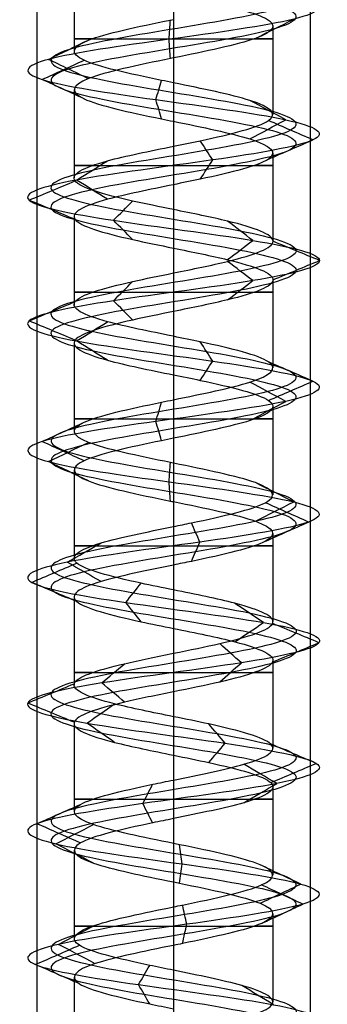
# Model space of a CAD drawing. Header units: millimetres. Extents: x -646 to 654, y -203 to 198.
# Tile 27 of 256: x -575.2 to -569.57, y 106.34 to 124.35. Entities that reach past the tile are written whole.
import ezdxf

# ---------------------------------------------------------------- set-up
doc = ezdxf.new("R2010")
doc.units = ezdxf.units.MM
doc.layers.add('Default', color=7, linetype='Continuous', true_color=0x000000)

msp = doc.modelspace()

# ---------------------------------------------------------------- linework, layer by layer
at = {"layer": 'Default', "color": 9, "true_color": 0xbebcba}
for p, q in [((-574.2, 125.389, 776.822), (-574.2, 123.774, 776.822)), ((-572.384, 124.809, 775.005), (-572.384, 123.194, 775.003)), ((-570.568, 124.229, 776.822), (-570.568, 122.615, 776.822)), ((-574.2, 123.07, 776.822), (-574.2, 121.456, 776.822)), ((-572.384, 122.49, 775.003), (-572.384, 120.876, 775.011)), ((-570.568, 121.91, 776.822), (-570.568, 120.297, 776.822)), ((-574.2, 120.75, 776.822), (-574.2, 119.137, 776.822)), ((-572.384, 120.172, 775.011), (-572.384, 118.559, 775.007)), ((-570.568, 119.593, 776.822), (-570.568, 117.98, 776.822)), ((-574.2, 118.434, 776.822), (-574.2, 116.82, 776.822)), ((-572.384, 117.854, 775.007), (-572.384, 116.24, 775.002)), ((-570.568, 117.276, 776.822), (-570.568, 115.66, 776.822)), ((-574.2, 116.116, 776.822), (-574.2, 114.5, 776.822)), ((-572.384, 115.536, 775.002), (-572.384, 113.922, 775.009)), ((-570.568, 114.955, 776.822), (-570.568, 113.343, 776.822)), ((-574.2, 113.796, 776.822), (-574.2, 112.183, 776.822)), ((-572.384, 113.217, 775.009), (-572.384, 111.604, 775.01)), ((-570.568, 112.638, 776.822), (-570.568, 111.026, 776.822)), ((-574.2, 111.479, 776.822), (-574.2, 109.865, 776.822)), ((-572.384, 110.9, 775.01), (-572.384, 109.286, 775.002)), ((-570.568, 110.321, 776.822), (-570.568, 108.706, 776.822)), ((-574.2, 109.162, 776.822), (-574.2, 107.546, 776.822)), ((-572.384, 108.582, 775.002), (-572.384, 106.967, 775.007)), ((-570.568, 108.001, 776.822), (-570.568, 106.388, 776.822)), ((-574.2, 106.842, 776.822), (-574.2, 105.228, 776.822))]:
    msp.add_line(p, q, dxfattribs=at)
at = {"layer": 'Default', "color": 9, "true_color": 0xbebcba, "extrusion": (0, -1, 0)}
for centre, start, end in [((-572.384, 776.822, -124.001), 144.6197, 270), ((-572.384, 776.822, -124.001), 270, 35.4392), ((-572.384, 776.822, -121.683), 144.7021, 270), ((-572.384, 776.822, -121.683), 270, 35.2305), ((-572.384, 776.822, -119.365), 144.6749, 270), ((-572.384, 776.822, -119.365), 270, 35.3467), ((-572.384, 776.822, -117.047), 144.755, 270), ((-572.384, 776.822, -117.047), 270, 35.4895), ((-572.384, 776.822, -114.729), 144.5029, 270), ((-572.384, 776.822, -114.729), 270, 35.2736), ((-572.384, 776.822, -112.411), 144.7143, 270), ((-572.384, 776.822, -112.411), 270, 35.2522), ((-572.384, 776.822, -110.093), 144.7115, 270), ((-572.384, 776.822, -110.093), 270, 35.4933), ((-572.384, 776.822, -107.774), 144.5221, 270), ((-572.384, 776.822, -107.774), 270, 35.342)]:
    msp.add_arc(centre, 1.816, start, end, dxfattribs=at)
at = {"layer": 'Default', "color": 9, "true_color": 0xbebcba}
for points, degree in [([(-572.384, 139.246, 774.583), (-571.64, 139.123, 774.583), (-570.165, 138.878, 775.383), (-569.97, 138.51, 777.91), (-571.987, 138.143, 779.438), (-574.365, 137.775, 778.577), (-574.934, 137.407, 776.111), (-573.172, 137.039, 774.296), (-570.69, 136.672, 774.789), (-569.757, 136.304, 777.141), (-571.226, 135.936, 779.202), (-573.754, 135.568, 779.087), (-575.03, 135.2, 776.902), (-573.888, 134.833, 774.644), (-571.372, 134.465, 774.377), (-569.781, 134.097, 776.345), (-570.57, 133.729, 778.749), (-573.018, 133.361, 779.392), (-574.886, 132.994, 777.686), (-574.468, 132.626, 775.19), (-572.145, 132.258, 774.187), (-570.041, 131.89, 775.592), (-570.079, 131.523, 778.122), (-572.225, 131.155, 779.464), (-574.516, 130.787, 778.391), (-574.859, 130.419, 775.884), (-572.94, 130.051, 774.235), (-570.513, 129.684, 774.951), (-569.797, 129.316, 777.378), (-571.446, 128.948, 779.297), (-573.953, 128.58, 778.954), (-575.026, 128.212, 776.662), (-573.684, 127.845, 774.517), (-571.154, 127.477, 774.479), (-569.749, 127.109, 776.583), (-570.752, 126.741, 778.906), (-573.248, 126.374, 779.324), (-574.954, 126.006, 777.456), (-574.311, 125.638, 775.008), (-571.907, 125.27, 774.219), (-569.939, 124.902, 775.809), (-570.206, 124.535, 778.326), (-572.464, 124.167, 779.468), (-574.649, 123.799, 778.191), (-574.764, 123.431, 775.664), (-572.703, 123.064, 774.195), (-570.351, 122.696, 775.128), (-569.858, 122.328, 777.61), (-571.674, 121.96, 779.372), (-574.139, 121.592, 778.803), (-575.001, 121.225, 776.424), (-573.471, 120.857, 774.409), (-570.947, 120.489, 774.6), (-569.738, 120.121, 776.822), (-570.947, 119.753, 779.045), (-573.471, 119.386, 779.236), (-575.001, 119.018, 777.22), (-574.139, 118.65, 774.841), (-571.674, 118.282, 774.273), (-569.858, 117.915, 776.035), (-570.351, 117.547, 778.517), (-572.703, 117.179, 779.449), (-574.764, 116.811, 777.981), (-574.649, 116.443, 775.453), (-572.464, 116.076, 774.177), (-570.206, 115.708, 775.319), (-569.939, 115.34, 777.835), (-571.907, 114.972, 779.425), (-574.311, 114.604, 778.636), (-574.954, 114.237, 776.189), (-573.248, 113.869, 774.32), (-570.752, 113.501, 774.739), (-569.749, 113.133, 777.062), (-571.154, 112.766, 779.166), (-573.684, 112.398, 779.127), (-575.026, 112.03, 776.982), (-573.953, 111.662, 774.691), (-571.446, 111.294, 774.348), (-569.797, 110.927, 776.267), (-570.513, 110.559, 778.694), (-572.94, 110.191, 779.41), (-574.859, 109.823, 777.761), (-574.516, 109.455, 775.254), (-572.225, 109.088, 774.181), (-570.079, 108.72, 775.522), (-570.041, 108.352, 778.052), (-572.145, 107.984, 779.458), (-574.468, 107.617, 778.454), (-574.886, 107.249, 775.959), (-573.018, 106.881, 774.253), (-570.57, 106.513, 774.895), (-569.781, 106.145, 777.299), (-571.372, 105.778, 779.267), (-573.888, 105.41, 779), (-575.03, 105.042, 776.742), (-573.754, 104.674, 774.557), (-571.226, 104.307, 774.443), (-569.757, 103.939, 776.503), (-570.69, 103.571, 778.855), (-573.172, 103.203, 779.349), (-574.934, 102.835, 777.533), (-574.365, 102.468, 775.067), (-571.987, 102.1, 774.206), (-569.97, 101.732, 775.735), (-570.165, 101.364, 778.262), (-571.64, 101.119, 779.062), (-572.384, 100.996, 779.062)], 3), ([(-572.384, 139.069, 774.156), (-571.499, 138.947, 774.156), (-569.742, 138.702, 775.109), (-569.51, 138.334, 778.116), (-571.911, 137.966, 779.936), (-574.742, 137.598, 778.912), (-575.419, 137.231, 775.976), (-573.321, 136.863, 773.815), (-570.368, 136.495, 774.402), (-569.257, 136.127, 777.202), (-571.005, 135.759, 779.655), (-574.014, 135.392, 779.518), (-575.533, 135.024, 776.917), (-574.174, 134.656, 774.23), (-571.179, 134.288, 773.912), (-569.286, 133.92, 776.254), (-570.225, 133.553, 779.116), (-573.138, 133.185, 779.881), (-575.362, 132.817, 777.85), (-574.864, 132.449, 774.879), (-572.099, 132.082, 773.685), (-569.595, 131.714, 775.358), (-569.64, 131.346, 778.37), (-572.194, 130.978, 779.967), (-574.922, 130.61, 778.689), (-575.33, 130.243, 775.705), (-573.046, 129.875, 773.742), (-570.157, 129.507, 774.595), (-569.304, 129.139, 777.483), (-571.267, 128.771, 779.768), (-574.251, 128.404, 779.36), (-575.529, 128.036, 776.632), (-573.932, 127.668, 774.078), (-570.92, 127.3, 774.033), (-569.247, 126.933, 776.537), (-570.442, 126.565, 779.302), (-573.412, 126.197, 779.8), (-575.443, 125.829, 777.576), (-574.678, 125.461, 774.663), (-571.817, 125.094, 773.724), (-569.474, 124.726, 775.617), (-569.792, 124.358, 778.612), (-572.48, 123.99, 779.971), (-575.08, 123.623, 778.452), (-575.217, 123.255, 775.443), (-572.764, 122.887, 773.695), (-569.964, 122.519, 774.805), (-569.377, 122.151, 777.759), (-571.538, 121.784, 779.857), (-574.473, 121.416, 779.18), (-575.499, 121.048, 776.348), (-573.677, 120.68, 773.95), (-570.674, 120.312, 774.177), (-569.234, 119.945, 776.822), (-570.674, 119.577, 779.468), (-573.677, 119.209, 779.695), (-575.499, 118.841, 777.296), (-574.473, 118.474, 774.464), (-571.538, 118.106, 773.788), (-569.377, 117.738, 775.885), (-569.964, 117.37, 778.839), (-572.764, 117.002, 779.949), (-575.217, 116.635, 778.201), (-575.08, 116.267, 775.193), (-572.48, 115.899, 773.673), (-569.792, 115.531, 775.033), (-569.474, 115.163, 778.028), (-571.817, 114.796, 779.921), (-574.678, 114.428, 778.981), (-575.443, 114.06, 776.068), (-573.412, 113.692, 773.844), (-570.442, 113.325, 774.342), (-569.247, 112.957, 777.107), (-570.92, 112.589, 779.612), (-573.932, 112.221, 779.566), (-575.529, 111.853, 777.012), (-574.251, 111.486, 774.285), (-571.267, 111.118, 773.877), (-569.304, 110.75, 776.161), (-570.157, 110.382, 779.05), (-573.046, 110.015, 779.902), (-575.33, 109.647, 777.939), (-574.922, 109.279, 774.955), (-572.194, 108.911, 773.678), (-569.64, 108.543, 775.275), (-569.595, 108.176, 778.286), (-572.099, 107.808, 779.959), (-574.864, 107.44, 778.765), (-575.362, 107.072, 775.795), (-573.138, 106.704, 773.764), (-570.225, 106.337, 774.528), (-569.286, 105.969, 777.39), (-571.179, 105.601, 779.733), (-574.174, 105.233, 779.415), (-575.533, 104.866, 776.727), (-574.014, 104.498, 774.126), (-571.005, 104.13, 773.99), (-569.257, 103.762, 776.442), (-570.368, 103.394, 779.242), (-573.321, 103.027, 779.83), (-575.419, 102.659, 777.668), (-574.742, 102.291, 774.733), (-571.911, 101.923, 773.709), (-569.51, 101.555, 775.528), (-569.742, 101.188, 778.535), (-571.499, 100.942, 779.488), (-572.384, 100.82, 779.488)], 3), ([(-572.384, 138.893, 774.583), (-571.64, 138.77, 774.583), (-570.165, 138.525, 775.383), (-569.97, 138.157, 777.909), (-571.987, 137.79, 779.438), (-574.365, 137.422, 778.577), (-574.934, 137.054, 776.111), (-573.172, 136.686, 774.296), (-570.69, 136.318, 774.789), (-569.757, 135.951, 777.141), (-571.226, 135.583, 779.202), (-573.753, 135.215, 779.087), (-575.03, 134.847, 776.902), (-573.888, 134.479, 774.644), (-571.372, 134.112, 774.377), (-569.781, 133.744, 776.345), (-570.57, 133.376, 778.749), (-573.018, 133.008, 779.392), (-574.886, 132.641, 777.686), (-574.468, 132.273, 775.19), (-572.145, 131.905, 774.187), (-570.041, 131.537, 775.592), (-570.079, 131.169, 778.122), (-572.225, 130.802, 779.464), (-574.516, 130.434, 778.391), (-574.859, 130.066, 775.884), (-572.94, 129.698, 774.235), (-570.513, 129.331, 774.951), (-569.797, 128.963, 777.378), (-571.446, 128.595, 779.297), (-573.953, 128.227, 778.954), (-575.026, 127.859, 776.662), (-573.684, 127.492, 774.517), (-571.154, 127.124, 774.479), (-569.749, 126.756, 776.583), (-570.752, 126.388, 778.905), (-573.248, 126.02, 779.324), (-574.954, 125.653, 777.456), (-574.311, 125.285, 775.008), (-571.907, 124.917, 774.219), (-569.939, 124.549, 775.809), (-570.206, 124.182, 778.326), (-572.464, 123.814, 779.468), (-574.649, 123.446, 778.191), (-574.764, 123.078, 775.664), (-572.703, 122.71, 774.195), (-570.351, 122.343, 775.128), (-569.858, 121.975, 777.61), (-571.674, 121.607, 779.372), (-574.139, 121.239, 778.803), (-575.001, 120.871, 776.424), (-573.471, 120.504, 774.409), (-570.947, 120.136, 774.6), (-569.738, 119.768, 776.822), (-570.947, 119.4, 779.045), (-573.471, 119.033, 779.236), (-575.001, 118.665, 777.22), (-574.139, 118.297, 774.841), (-571.674, 117.929, 774.273), (-569.858, 117.561, 776.035), (-570.351, 117.194, 778.517), (-572.703, 116.826, 779.449), (-574.764, 116.458, 777.981), (-574.649, 116.09, 775.453), (-572.464, 115.722, 774.177), (-570.206, 115.355, 775.319), (-569.939, 114.987, 777.835), (-571.907, 114.619, 779.425), (-574.311, 114.251, 778.636), (-574.954, 113.884, 776.189), (-573.248, 113.516, 774.32), (-570.752, 113.148, 774.739), (-569.749, 112.78, 777.062), (-571.154, 112.412, 779.166), (-573.684, 112.045, 779.127), (-575.026, 111.677, 776.982), (-573.953, 111.309, 774.691), (-571.446, 110.941, 774.348), (-569.797, 110.574, 776.267), (-570.513, 110.206, 778.694), (-572.94, 109.838, 779.41), (-574.859, 109.47, 777.761), (-574.516, 109.102, 775.254), (-572.225, 108.735, 774.181), (-570.079, 108.367, 775.522), (-570.041, 107.999, 778.052), (-572.145, 107.631, 779.458), (-574.468, 107.263, 778.454), (-574.886, 106.896, 775.959), (-573.018, 106.528, 774.253), (-570.57, 106.16, 774.895), (-569.781, 105.792, 777.299), (-571.372, 105.425, 779.267), (-573.888, 105.057, 779), (-575.03, 104.689, 776.742), (-573.753, 104.321, 774.557), (-571.226, 103.953, 774.443), (-569.757, 103.586, 776.503), (-570.69, 103.218, 778.855), (-573.172, 102.85, 779.349), (-574.934, 102.482, 777.533), (-574.365, 102.114, 775.067), (-571.987, 101.747, 774.206), (-569.97, 101.379, 775.735), (-570.165, 101.011, 778.262), (-571.64, 100.766, 779.062), (-572.384, 100.643, 779.062)], 3), ([(-572.465, 123.99, 779.491), (-572.456, 124.108, 779.207), (-572.448, 124.226, 778.922), (-572.439, 124.343, 778.638)], 3), ([(-570.889, 124.005, 777.854), (-570.655, 124.123, 778.016), (-570.421, 124.24, 778.177), (-570.187, 124.358, 778.339)], 3), ([(-574.67, 123.623, 778.204), (-574.426, 123.74, 778.056), (-574.183, 123.858, 777.909), (-573.939, 123.975, 777.762)], 3), ([(-572.439, 123.637, 778.638), (-572.448, 123.755, 778.922), (-572.456, 123.873, 779.207), (-572.465, 123.99, 779.491)], 3), ([(-574.785, 123.255, 775.653), (-574.53, 123.372, 775.778), (-574.274, 123.49, 775.902), (-574.018, 123.607, 776.027)], 3), ([(-573.939, 123.27, 777.762), (-574.183, 123.387, 777.909), (-574.426, 123.505, 778.056), (-574.67, 123.623, 778.204)], 3), ([(-572.384, 123.649, 778.638), (-572.384, 122.842, 778.638), (-572.384, 122.035, 778.638)], 2), ([(-574.018, 122.902, 776.027), (-574.274, 123.02, 775.902), (-574.53, 123.137, 775.778), (-574.785, 123.255, 775.653)], 3), ([(-572.706, 122.887, 774.171), (-572.672, 123.004, 774.453), (-572.638, 123.122, 774.736), (-572.603, 123.239, 775.018)], 3), ([(-572.603, 122.534, 775.018), (-572.638, 122.652, 774.736), (-572.672, 122.769, 774.453), (-572.706, 122.887, 774.171)], 3), ([(-570.333, 122.519, 775.113), (-570.551, 122.637, 775.294), (-570.769, 122.754, 775.476), (-570.988, 122.871, 775.658)], 3), ([(-570.987, 122.167, 775.658), (-570.769, 122.284, 775.476), (-570.551, 122.402, 775.294), (-570.333, 122.519, 775.113)], 3), ([(-569.835, 122.151, 777.617), (-570.106, 122.269, 777.532), (-570.377, 122.386, 777.448), (-570.648, 122.504, 777.363)], 3), ([(-571.667, 121.784, 779.394), (-571.743, 121.901, 779.121), (-571.82, 122.018, 778.848), (-571.896, 122.136, 778.575)], 3), ([(-570.648, 121.799, 777.363), (-570.377, 121.917, 777.448), (-570.106, 122.034, 777.532), (-569.835, 122.151, 777.617)], 3), ([(-574.155, 121.416, 778.821), (-573.967, 121.533, 778.609), (-573.779, 121.65, 778.396), (-573.591, 121.768, 778.184)], 3), ([(-571.896, 121.432, 778.575), (-571.82, 121.549, 778.848), (-571.743, 121.666, 779.121), (-571.667, 121.784, 779.394)], 3), ([(-575.024, 121.048, 776.42), (-574.744, 121.165, 776.463), (-574.464, 121.282, 776.506), (-574.184, 121.4, 776.548)], 3), ([(-573.591, 121.064, 778.184), (-573.779, 121.181, 778.397), (-573.967, 121.299, 778.609), (-574.155, 121.416, 778.821)], 3), ([(-572.384, 121.331, 778.638), (-572.384, 120.524, 778.638), (-572.384, 119.717, 778.638)], 2), ([(-574.184, 120.696, 776.548), (-574.464, 120.814, 776.506), (-574.744, 120.931, 776.463), (-575.024, 121.048, 776.42)], 3), ([(-573.48, 120.68, 774.387), (-573.364, 120.797, 774.646), (-573.248, 120.915, 774.904), (-573.131, 121.032, 775.162)], 3), ([(-573.131, 120.329, 775.162), (-573.248, 120.446, 774.904), (-573.364, 120.563, 774.646), (-573.48, 120.68, 774.387)], 3), ([(-570.935, 120.312, 774.58), (-571.088, 120.43, 774.818), (-571.242, 120.547, 775.056), (-571.396, 120.664, 775.293)], 3), ([(-571.396, 119.961, 775.293), (-571.242, 120.078, 775.056), (-571.088, 120.195, 774.818), (-570.935, 120.312, 774.58)], 3), ([(-569.714, 119.945, 776.822), (-569.997, 120.062, 776.822), (-570.28, 120.179, 776.822), (-570.564, 120.296, 776.822)], 3), ([(-570.935, 119.577, 779.065), (-571.088, 119.694, 778.827), (-571.242, 119.811, 778.589), (-571.396, 119.928, 778.351)], 3), ([(-570.564, 119.593, 776.822), (-570.28, 119.71, 776.822), (-569.997, 119.828, 776.822), (-569.714, 119.945, 776.822)], 3), ([(-573.48, 119.209, 779.257), (-573.364, 119.326, 778.999), (-573.248, 119.443, 778.741), (-573.132, 119.56, 778.482)], 3), ([(-571.396, 119.226, 778.351), (-571.242, 119.343, 778.589), (-571.088, 119.46, 778.827), (-570.935, 119.577, 779.065)], 3), ([(-575.024, 118.841, 777.224), (-574.744, 118.959, 777.181), (-574.463, 119.076, 777.139), (-574.182, 119.193, 777.096)], 3), ([(-573.132, 118.858, 778.482), (-573.248, 118.975, 778.741), (-573.364, 119.092, 778.999), (-573.48, 119.209, 779.257)], 3), ([(-572.384, 119.013, 778.638), (-572.384, 118.206, 778.638), (-572.384, 117.399, 778.638)], 2), ([(-574.183, 118.49, 777.096), (-574.464, 118.607, 777.139), (-574.744, 118.724, 777.181), (-575.024, 118.841, 777.224)], 3), ([(-574.155, 118.474, 774.823), (-573.967, 118.591, 775.036), (-573.778, 118.708, 775.249), (-573.59, 118.826, 775.461)], 3), ([(-573.591, 118.122, 775.461), (-573.779, 118.239, 775.248), (-573.967, 118.356, 775.036), (-574.155, 118.474, 774.823)], 3), ([(-571.667, 118.106, 774.25), (-571.744, 118.223, 774.523), (-571.82, 118.341, 774.797), (-571.896, 118.458, 775.07)], 3), ([(-571.896, 117.754, 775.07), (-571.82, 117.871, 774.797), (-571.744, 117.988, 774.524), (-571.667, 118.106, 774.25)], 3), ([(-569.835, 117.738, 776.028), (-570.106, 117.855, 776.112), (-570.377, 117.973, 776.197), (-570.648, 118.09, 776.281)], 3), ([(-570.333, 117.37, 778.532), (-570.551, 117.488, 778.35), (-570.77, 117.605, 778.168), (-570.988, 117.723, 777.986)], 3), ([(-570.649, 117.386, 776.281), (-570.377, 117.503, 776.197), (-570.106, 117.621, 776.112), (-569.835, 117.738, 776.028)], 3), ([(-572.706, 117.002, 779.473), (-572.672, 117.12, 779.191), (-572.638, 117.238, 778.909), (-572.603, 117.355, 778.626)], 3), ([(-570.988, 117.018, 777.986), (-570.77, 117.135, 778.168), (-570.551, 117.253, 778.35), (-570.333, 117.37, 778.532)], 3), ([(-574.785, 116.635, 777.991), (-574.53, 116.752, 777.867), (-574.274, 116.87, 777.742), (-574.018, 116.987, 777.618)], 3), ([(-572.603, 116.65, 778.626), (-572.638, 116.767, 778.908), (-572.672, 116.885, 779.191), (-572.706, 117.002, 779.473)], 3), ([(-572.384, 116.695, 778.638), (-572.384, 115.888, 778.638), (-572.384, 115.081, 778.638)], 2), ([(-574.018, 116.282, 777.618), (-574.274, 116.399, 777.742), (-574.53, 116.517, 777.867), (-574.785, 116.635, 777.991)], 3), ([(-574.67, 116.267, 775.441), (-574.426, 116.384, 775.588), (-574.183, 116.502, 775.735), (-573.94, 116.619, 775.882)], 3), ([(-573.94, 115.914, 775.882), (-574.183, 116.032, 775.735), (-574.426, 116.149, 775.588), (-574.67, 116.267, 775.441)], 3), ([(-572.465, 115.899, 774.153), (-572.456, 116.017, 774.437), (-572.448, 116.134, 774.721), (-572.439, 116.252, 775.005)], 3), ([(-572.439, 115.546, 775.005), (-572.448, 115.664, 774.721), (-572.456, 115.782, 774.437), (-572.465, 115.899, 774.153)], 3), ([(-570.187, 115.531, 775.305), (-570.421, 115.649, 775.467), (-570.655, 115.766, 775.628), (-570.888, 115.884, 775.79)], 3), ([(-570.888, 115.179, 775.79), (-570.654, 115.296, 775.628), (-570.421, 115.414, 775.467), (-570.187, 115.531, 775.305)], 3), ([(-569.917, 115.163, 777.844), (-570.18, 115.281, 777.735), (-570.442, 115.398, 777.627), (-570.705, 115.516, 777.518)], 3), ([(-571.903, 114.796, 779.449), (-571.954, 114.913, 779.169), (-572.005, 115.031, 778.89), (-572.057, 115.148, 778.61)], 3), ([(-570.705, 114.811, 777.518), (-570.442, 114.929, 777.627), (-570.18, 115.046, 777.735), (-569.917, 115.163, 777.844)], 3), ([(-574.329, 114.428, 778.652), (-574.122, 114.545, 778.458), (-573.915, 114.663, 778.263), (-573.708, 114.78, 778.069)], 3), ([(-572.057, 114.443, 778.611), (-572.005, 114.561, 778.89), (-571.954, 114.678, 779.169), (-571.903, 114.796, 779.449)], 3), ([(-574.977, 114.06, 776.183), (-574.702, 114.177, 776.251), (-574.426, 114.295, 776.319), (-574.15, 114.412, 776.387)], 3), ([(-573.709, 114.076, 778.069), (-573.915, 114.193, 778.263), (-574.122, 114.311, 778.458), (-574.329, 114.428, 778.652)], 3), ([(-572.384, 114.377, 778.638), (-572.384, 113.57, 778.638), (-572.384, 112.763, 778.638)], 2), ([(-574.151, 113.708, 776.387), (-574.426, 113.825, 776.319), (-574.702, 113.943, 776.251), (-574.977, 114.06, 776.183)], 3), ([(-573.255, 113.692, 774.298), (-573.163, 113.81, 774.566), (-573.07, 113.927, 774.834), (-572.978, 114.044, 775.102)], 3), ([(-572.978, 113.341, 775.102), (-573.07, 113.458, 774.834), (-573.163, 113.575, 774.566), (-573.255, 113.692, 774.298)], 3), ([(-570.738, 113.325, 774.72), (-570.912, 113.442, 774.943), (-571.087, 113.559, 775.166), (-571.262, 113.676, 775.39)], 3), ([(-571.262, 112.973, 775.389), (-571.087, 113.09, 775.166), (-570.912, 113.207, 774.943), (-570.738, 113.325, 774.72)], 3), ([(-569.725, 112.957, 777.064), (-570.007, 113.074, 777.038), (-570.289, 113.191, 777.013), (-570.571, 113.308, 776.987)], 3), ([(-571.143, 112.589, 779.187), (-571.275, 112.706, 778.936), (-571.407, 112.823, 778.685), (-571.538, 112.94, 778.435)], 3), ([(-570.571, 112.605, 776.987), (-570.289, 112.723, 777.013), (-570.007, 112.84, 777.038), (-569.725, 112.957, 777.064)], 3), ([(-573.696, 112.221, 779.148), (-573.557, 112.338, 778.902), (-573.418, 112.455, 778.655), (-573.279, 112.572, 778.408)], 3), ([(-571.538, 112.238, 778.435), (-571.406, 112.355, 778.685), (-571.275, 112.472, 778.936), (-571.143, 112.589, 779.187)], 3), ([(-575.05, 111.853, 776.983), (-574.767, 111.971, 776.966), (-574.484, 112.088, 776.949), (-574.202, 112.205, 776.932)], 3), ([(-573.279, 111.87, 778.408), (-573.418, 111.987, 778.655), (-573.557, 112.104, 778.902), (-573.696, 112.221, 779.148)], 3), ([(-572.384, 112.059, 778.638), (-572.384, 111.252, 778.638), (-572.384, 110.445, 778.638)], 2), ([(-574.202, 111.502, 776.932), (-574.484, 111.619, 776.949), (-574.767, 111.736, 776.966), (-575.05, 111.853, 776.983)], 3), ([(-573.967, 111.486, 774.671), (-573.799, 111.603, 774.9), (-573.631, 111.72, 775.128), (-573.463, 111.837, 775.356)], 3), ([(-573.463, 111.134, 775.356), (-573.631, 111.251, 775.128), (-573.799, 111.368, 774.9), (-573.967, 111.486, 774.671)], 3), ([(-571.437, 111.118, 774.325), (-571.538, 111.235, 774.591), (-571.639, 111.352, 774.856), (-571.739, 111.47, 775.121)], 3), ([(-571.739, 110.766, 775.121), (-571.639, 110.883, 774.856), (-571.538, 111.001, 774.591), (-571.437, 111.118, 774.325)], 3), ([(-569.774, 110.75, 776.262), (-570.051, 110.867, 776.321), (-570.328, 110.985, 776.381), (-570.605, 111.102, 776.44)], 3), ([(-570.496, 110.382, 778.71), (-570.697, 110.5, 778.51), (-570.897, 110.617, 778.309), (-571.098, 110.734, 778.108)], 3), ([(-570.606, 110.398, 776.44), (-570.328, 110.515, 776.381), (-570.051, 110.633, 776.321), (-569.774, 110.75, 776.262)], 3), ([(-572.945, 110.015, 779.433), (-572.885, 110.132, 779.155), (-572.826, 110.249, 778.878), (-572.766, 110.367, 778.6)], 3), ([(-571.098, 110.03, 778.108), (-570.898, 110.148, 778.309), (-570.697, 110.265, 778.51), (-570.496, 110.382, 778.71)], 3), ([(-572.766, 109.662, 778.6), (-572.826, 109.78, 778.878), (-572.885, 109.897, 779.155), (-572.945, 110.015, 779.433)], 3), ([(-574.881, 109.647, 777.769), (-574.616, 109.764, 777.668), (-574.35, 109.882, 777.568), (-574.084, 109.999, 777.467)], 3), ([(-574.084, 109.294, 777.467), (-574.35, 109.412, 777.568), (-574.616, 109.529, 777.668), (-574.881, 109.647, 777.769)], 3), ([(-572.384, 109.74, 778.638), (-572.384, 108.933, 778.638), (-572.384, 108.126, 778.638)], 2), ([(-574.535, 109.279, 775.24), (-574.306, 109.396, 775.408), (-574.077, 109.514, 775.576), (-573.849, 109.631, 775.745)], 3), ([(-573.849, 108.926, 775.745), (-574.077, 109.044, 775.576), (-574.306, 109.161, 775.408), (-574.535, 109.279, 775.24)], 3), ([(-572.223, 108.911, 774.157), (-572.24, 109.029, 774.44), (-572.257, 109.146, 774.724), (-572.275, 109.264, 775.008)], 3), ([(-572.275, 108.559, 775.008), (-572.257, 108.676, 774.724), (-572.24, 108.794, 774.441), (-572.223, 108.911, 774.157)], 3), ([(-570.059, 108.543, 775.51), (-570.306, 108.661, 775.65), (-570.554, 108.778, 775.79), (-570.801, 108.896, 775.929)], 3), ([(-570.801, 108.191, 775.929), (-570.554, 108.308, 775.79), (-570.306, 108.426, 775.65), (-570.059, 108.543, 775.51)], 3), ([(-570.02, 108.176, 778.063), (-570.272, 108.293, 777.931), (-570.524, 108.411, 777.799), (-570.775, 108.528, 777.667)], 3), ([(-572.143, 107.808, 779.482), (-572.168, 107.925, 779.198), (-572.194, 108.043, 778.915), (-572.22, 108.161, 778.632)], 3), ([(-570.775, 107.823, 777.667), (-570.524, 107.94, 777.799), (-570.272, 108.058, 777.931), (-570.02, 108.176, 778.063)], 3), ([(-574.486, 107.44, 778.469), (-574.263, 107.558, 778.294), (-574.039, 107.675, 778.118), (-573.815, 107.793, 777.943)], 3), ([(-572.22, 107.455, 778.632), (-572.194, 107.573, 778.915), (-572.168, 107.69, 779.198), (-572.143, 107.808, 779.482)], 3), ([(-574.909, 107.072, 775.951), (-574.64, 107.19, 776.044), (-574.372, 107.307, 776.136), (-574.104, 107.424, 776.229)], 3), ([(-573.815, 107.087, 777.943), (-574.039, 107.205, 778.118), (-574.263, 107.322, 778.294), (-574.486, 107.44, 778.469)], 3), ([(-572.384, 107.422, 778.638), (-572.384, 106.615, 778.638), (-572.384, 105.808, 778.638)], 2), ([(-574.103, 106.72, 776.229), (-574.371, 106.837, 776.137), (-574.64, 106.955, 776.044), (-574.909, 107.072, 775.951)], 3), ([(-573.023, 106.704, 774.23), (-572.955, 106.822, 774.505), (-572.888, 106.939, 774.781), (-572.82, 107.056, 775.056)], 3), ([(-572.82, 106.352, 775.057), (-572.887, 106.47, 774.781), (-572.955, 106.587, 774.505), (-573.023, 106.704, 774.23)], 3), ([(-570.554, 106.337, 774.878), (-570.749, 106.454, 775.085), (-570.943, 106.572, 775.292), (-571.138, 106.689, 775.498)], 3)]:
    msp.add_open_spline(points, degree=degree, dxfattribs=at)
at = {"layer": 'Default'}
for points in [[(-574.884, 134.34, 776.322), (-574.884, 111.84, 776.322), (-574.884, 89.34, 776.322)], [(-572.384, 134.34, 778.822), (-572.384, 111.84, 778.822), (-572.384, 89.34, 778.822)], [(-572.384, 134.34, 773.822), (-572.384, 111.84, 773.822), (-572.384, 89.34, 773.822)], [(-569.884, 134.34, 776.322), (-569.884, 111.84, 776.322), (-569.884, 89.34, 776.322)]]:
    msp.add_open_spline(points, degree=2, dxfattribs=at)
at = {"layer": 'Default', "color": 9, "true_color": 0xbebcba}
for points, knots in [([(-572.384, 124.809, 775.005), (-572.274, 124.786, 775.004), (-571.562, 124.641, 775.062), (-570.401, 124.374, 776), (-570.616, 124.01, 778.018), (-571.802, 123.768, 778.637), (-572.384, 123.649, 778.638)], [-8.367307, -8.367307, -8.367307, -8.367307, -7.881443, -5.227324, -2.573205, 0, 0, 0, 0]), ([(-572.384, 123.194, 775.003), (-572.458, 123.209, 775.003), (-572.531, 123.224, 775.007), (-572.604, 123.239, 775.015), (-573.2, 123.362, 775.088), (-573.757, 123.484, 775.484), (-574.02, 123.607, 776.024), (-574.283, 123.729, 776.564), (-574.252, 123.852, 777.247), (-573.941, 123.975, 777.761), (-573.63, 124.097, 778.275), (-573.039, 124.22, 778.619), (-572.439, 124.342, 778.637), (-572.421, 124.346, 778.638), (-572.403, 124.35, 778.638), (-572.384, 124.354, 778.638)], [-7.832008, -7.832008, -7.832008, -7.832008, -7.528171, -7.528171, -7.528171, -5.043059, -5.043059, -5.043059, -2.557914, -2.557914, -2.557914, -0.07214, -0.07214, -0.07214, 0, 0, 0, 0]), ([(-572.384, 123.649, 778.638), (-572.403, 123.646, 778.638), (-573.022, 123.519, 778.63), (-574.221, 123.27, 777.93), (-574.314, 122.903, 775.881), (-573.132, 122.642, 775.039), (-572.458, 122.505, 775.003), (-572.384, 122.49, 775.003)], [-16.737468, -16.737468, -16.737468, -16.737468, -16.657, -14.001537, -11.346073, -8.690609, -8.366026, -8.366026, -8.366026, -8.366026]), ([(-572.384, 122.035, 778.638), (-572.22, 122.069, 778.639), (-572.055, 122.102, 778.619), (-571.897, 122.136, 778.575), (-571.319, 122.258, 778.413), (-570.828, 122.381, 777.937), (-570.649, 122.503, 777.363), (-570.47, 122.626, 776.79), (-570.604, 122.749, 776.119), (-570.988, 122.871, 775.657), (-571.325, 122.979, 775.252), (-571.856, 123.086, 775.008), (-572.384, 123.194, 775.003)], [-15.63939, -15.63939, -15.63939, -15.63939, -14.986777, -14.986777, -14.986777, -12.500257, -12.500257, -12.500257, -10.013878, -10.013878, -10.013878, -7.832008, -7.832008, -7.832008, -7.832008]), ([(-572.384, 122.49, 775.003), (-571.856, 122.382, 775.008), (-570.721, 122.152, 775.53), (-570.337, 121.799, 777.461), (-571.453, 121.521, 778.543), (-572.22, 121.365, 778.639), (-572.384, 121.331, 778.638)], [-8.366026, -8.366026, -8.366026, -8.366026, -6.035145, -3.379681, -0.724217, 0, 0, 0, 0]), ([(-572.384, 120.876, 775.011), (-572.641, 120.928, 775.01), (-572.898, 120.98, 775.061), (-573.131, 121.032, 775.165), (-573.679, 121.155, 775.412), (-574.092, 121.278, 775.956), (-574.183, 121.4, 776.55), (-574.273, 121.523, 777.143), (-574.04, 121.645, 777.786), (-573.591, 121.768, 778.185), (-573.264, 121.857, 778.474), (-572.823, 121.946, 778.634), (-572.384, 122.035, 778.638)], [-7.800135, -7.800135, -7.800135, -7.800135, -6.744518, -6.744518, -6.744518, -4.258999, -4.258999, -4.258999, -1.773551, -1.773551, -1.773551, 0, 0, 0, 0]), ([(-572.384, 121.331, 778.638), (-572.823, 121.242, 778.634), (-573.871, 121.03, 778.253), (-574.506, 120.696, 776.501), (-573.503, 120.399, 775.18), (-572.641, 120.224, 775.01), (-572.384, 120.172, 775.011)], [-16.6743, -16.6743, -16.6743, -16.6743, -14.752232, -12.106272, -9.460311, -8.336702, -8.336702, -8.336702, -8.336702]), ([(-572.384, 119.717, 778.638), (-572.036, 119.788, 778.637), (-571.687, 119.858, 778.54), (-571.397, 119.929, 778.352), (-570.892, 120.052, 778.026), (-570.565, 120.174, 777.425), (-570.565, 120.297, 776.824), (-570.565, 120.419, 776.224), (-570.892, 120.542, 775.623), (-571.397, 120.665, 775.297), (-571.687, 120.735, 775.109), (-572.036, 120.806, 775.012), (-572.384, 120.876, 775.011)], [-15.596644, -15.596644, -15.596644, -15.596644, -14.202599, -14.202599, -14.202599, -11.716491, -11.716491, -11.716491, -9.230365, -9.230365, -9.230365, -7.800135, -7.800135, -7.800135, -7.800135]), ([(-572.384, 120.172, 775.011), (-572.036, 120.101, 775.012), (-571.08, 119.908, 775.277), (-570.239, 119.593, 776.824), (-571.08, 119.277, 778.372), (-572.036, 119.084, 778.637), (-572.384, 119.013, 778.638)], [-8.336702, -8.336702, -8.336702, -8.336702, -6.814351, -4.168391, -1.52243, 0, 0, 0, 0]), ([(-572.384, 118.559, 775.007), (-572.823, 118.648, 775.012), (-573.264, 118.737, 775.172), (-573.59, 118.826, 775.462), (-574.04, 118.948, 775.86), (-574.272, 119.071, 776.503), (-574.182, 119.193, 777.098), (-574.092, 119.316, 777.692), (-573.678, 119.439, 778.236), (-573.13, 119.561, 778.483), (-572.898, 119.613, 778.588), (-572.641, 119.665, 778.639), (-572.384, 119.717, 778.638)], [-7.799216, -7.799216, -7.799216, -7.799216, -5.994064, -5.994064, -5.994064, -3.50751, -3.50751, -3.50751, -1.020957, -1.020957, -1.020957, 0, 0, 0, 0]), ([(-572.384, 119.013, 778.638), (-572.641, 118.961, 778.639), (-573.502, 118.786, 778.468), (-574.505, 118.489, 777.147), (-573.871, 118.155, 775.393), (-572.823, 117.943, 775.012), (-572.384, 117.854, 775.007)], [-16.700027, -16.700027, -16.700027, -16.700027, -15.575873, -12.926078, -10.276284, -8.352092, -8.352092, -8.352092, -8.352092]), ([(-572.384, 117.399, 778.638), (-571.856, 117.507, 778.634), (-571.325, 117.615, 778.39), (-570.987, 117.722, 777.985), (-570.602, 117.845, 777.524), (-570.469, 117.967, 776.854), (-570.648, 118.09, 776.281), (-570.826, 118.213, 775.707), (-571.317, 118.335, 775.231), (-571.896, 118.458, 775.07), (-572.054, 118.491, 775.026), (-572.219, 118.525, 775.006), (-572.384, 118.559, 775.007)], [-15.613516, -15.613516, -15.613516, -15.613516, -13.450016, -13.450016, -13.450016, -10.965036, -10.965036, -10.965036, -8.479929, -8.479929, -8.479929, -7.799216, -7.799216, -7.799216, -7.799216]), ([(-572.384, 117.854, 775.007), (-572.219, 117.821, 775.006), (-571.451, 117.665, 775.101), (-570.335, 117.386, 776.183), (-570.72, 117.033, 778.113), (-571.856, 116.803, 778.634), (-572.384, 116.695, 778.638)], [-8.352092, -8.352092, -8.352092, -8.352092, -7.626489, -4.976694, -2.3269, 0, 0, 0, 0]), ([(-572.384, 116.24, 775.002), (-572.403, 116.244, 775.002), (-572.421, 116.247, 775.002), (-572.439, 116.251, 775.003), (-573.04, 116.374, 775.021), (-573.63, 116.496, 775.366), (-573.941, 116.619, 775.88), (-574.251, 116.742, 776.394), (-574.282, 116.864, 777.077), (-574.019, 116.987, 777.617), (-573.756, 117.109, 778.157), (-573.199, 117.232, 778.554), (-572.602, 117.354, 778.626), (-572.53, 117.369, 778.635), (-572.457, 117.384, 778.639), (-572.384, 117.399, 778.638)], [-7.821874, -7.821874, -7.821874, -7.821874, -7.745852, -7.745852, -7.745852, -5.260587, -5.260587, -5.260587, -2.774999, -2.774999, -2.774999, -0.288897, -0.288897, -0.288897, 0, 0, 0, 0]), ([(-572.384, 116.695, 778.638), (-572.457, 116.68, 778.639), (-573.131, 116.543, 778.602), (-574.313, 116.283, 777.76), (-574.22, 115.915, 775.711), (-573.022, 115.666, 775.01), (-572.403, 115.539, 775.002), (-572.384, 115.536, 775.002)], [-16.732463, -16.732463, -16.732463, -16.732463, -16.410685, -13.756016, -11.101346, -8.446676, -8.365482, -8.365482, -8.365482, -8.365482]), ([(-572.384, 115.081, 778.638), (-572.275, 115.103, 778.639), (-572.165, 115.125, 778.63), (-572.058, 115.148, 778.61), (-571.467, 115.27, 778.502), (-570.935, 115.393, 778.072), (-570.705, 115.516, 777.517), (-570.475, 115.638, 776.962), (-570.547, 115.761, 776.282), (-570.888, 115.883, 775.788), (-571.219, 116.002, 775.308), (-571.802, 116.121, 775.004), (-572.384, 116.24, 775.002)], [-15.637448, -15.637448, -15.637448, -15.637448, -15.20352, -15.20352, -15.20352, -12.717212, -12.717212, -12.717212, -10.231282, -10.231282, -10.231282, -7.821874, -7.821874, -7.821874, -7.821874]), ([(-572.384, 115.536, 775.002), (-571.802, 115.417, 775.004), (-570.617, 115.175, 775.623), (-570.403, 114.811, 777.642), (-571.564, 114.544, 778.58), (-572.275, 114.399, 778.639), (-572.384, 114.377, 778.638)], [-8.365482, -8.365482, -8.365482, -8.365482, -5.792006, -3.137337, -0.482667, 0, 0, 0, 0]), ([(-572.384, 113.922, 775.009), (-572.586, 113.962, 775.007), (-572.788, 114.003, 775.038), (-572.978, 114.044, 775.104), (-573.546, 114.167, 775.299), (-574.007, 114.29, 775.804), (-574.15, 114.412, 776.387), (-574.294, 114.535, 776.97), (-574.121, 114.657, 777.631), (-573.709, 114.78, 778.068), (-573.372, 114.88, 778.426), (-572.877, 114.98, 778.633), (-572.384, 115.081, 778.638)], [-7.807043, -7.807043, -7.807043, -7.807043, -6.976358, -6.976358, -6.976358, -4.491104, -4.491104, -4.491104, -2.005998, -2.005998, -2.005998, 0, 0, 0, 0]), ([(-572.384, 114.377, 778.638), (-572.877, 114.276, 778.633), (-573.979, 114.053, 778.172), (-574.468, 113.708, 776.309), (-573.391, 113.422, 775.131), (-572.586, 113.258, 775.007), (-572.384, 113.217, 775.009)], [-16.686845, -16.686845, -16.686845, -16.686845, -14.522661, -11.874883, -9.227105, -8.342327, -8.342327, -8.342327, -8.342327]), ([(-572.384, 112.763, 778.638), (-572.091, 112.822, 778.638), (-571.797, 112.882, 778.571), (-571.539, 112.941, 778.435), (-571.007, 113.064, 778.156), (-570.627, 113.186, 777.587), (-570.573, 113.309, 776.989), (-570.519, 113.431, 776.39), (-570.79, 113.554, 775.762), (-571.263, 113.677, 775.392), (-571.578, 113.758, 775.145), (-571.982, 113.84, 775.012), (-572.384, 113.922, 775.009)], [-15.604917, -15.604917, -15.604917, -15.604917, -14.435106, -14.435106, -14.435106, -11.948704, -11.948704, -11.948704, -9.462258, -9.462258, -9.462258, -7.807043, -7.807043, -7.807043, -7.807043]), ([(-572.384, 113.217, 775.009), (-571.982, 113.136, 775.012), (-570.971, 112.932, 775.344), (-570.248, 112.605, 777.018), (-571.192, 112.3, 778.432), (-572.091, 112.118, 778.638), (-572.384, 112.059, 778.638)], [-8.342327, -8.342327, -8.342327, -8.342327, -6.579327, -3.931549, -1.283771, 0, 0, 0, 0]), ([(-572.384, 111.604, 775.01), (-572.769, 111.682, 775.012), (-573.155, 111.76, 775.132), (-573.462, 111.838, 775.359), (-573.946, 111.96, 775.715), (-574.236, 112.083, 776.334), (-574.2, 112.206, 776.934), (-574.164, 112.328, 777.534), (-573.801, 112.451, 778.114), (-573.278, 112.573, 778.409), (-573.008, 112.636, 778.561), (-572.696, 112.7, 778.638), (-572.384, 112.763, 778.638)], [-7.797326, -7.797326, -7.797326, -7.797326, -6.217085, -6.217085, -6.217085, -3.730727, -3.730727, -3.730727, -1.244416, -1.244416, -1.244416, 0, 0, 0, 0]), ([(-572.384, 112.059, 778.638), (-572.696, 111.995, 778.638), (-573.614, 111.81, 778.413), (-574.526, 111.501, 776.954), (-573.762, 111.178, 775.321), (-572.769, 110.978, 775.012), (-572.384, 110.9, 775.01)], [-16.681719, -16.681719, -16.681719, -16.681719, -15.318312, -12.671297, -10.024281, -8.341619, -8.341619, -8.341619, -8.341619]), ([(-572.384, 110.445, 778.638), (-571.91, 110.541, 778.633), (-571.432, 110.638, 778.443), (-571.098, 110.734, 778.108), (-570.673, 110.857, 777.684), (-570.48, 110.98, 777.028), (-570.606, 111.102, 776.441), (-570.732, 111.225, 775.854), (-571.178, 111.347, 775.335), (-571.739, 111.47, 775.123), (-571.944, 111.515, 775.045), (-572.164, 111.559, 775.008), (-572.384, 111.604, 775.01)], [-15.601562, -15.601562, -15.601562, -15.601562, -13.67352, -13.67352, -13.67352, -11.188318, -11.188318, -11.188318, -8.70298, -8.70298, -8.70298, -7.797326, -7.797326, -7.797326, -7.797326]), ([(-572.384, 110.9, 775.01), (-572.164, 110.855, 775.008), (-571.34, 110.688, 775.147), (-570.286, 110.398, 776.372), (-570.826, 110.056, 778.2), (-571.91, 109.837, 778.633), (-572.384, 109.74, 778.638)], [-8.341619, -8.341619, -8.341619, -8.341619, -7.377266, -4.730251, -2.083235, 0, 0, 0, 0]), ([(-572.384, 109.286, 775.002), (-572.948, 109.401, 775.005), (-573.515, 109.516, 775.289), (-573.849, 109.631, 775.743), (-574.204, 109.754, 776.227), (-574.297, 109.876, 776.905), (-574.084, 109.999, 777.466), (-573.871, 110.121, 778.028), (-573.352, 110.244, 778.474), (-572.765, 110.367, 778.6), (-572.64, 110.393, 778.627), (-572.512, 110.419, 778.639), (-572.384, 110.445, 778.638)], [-7.812655, -7.812655, -7.812655, -7.812655, -5.479147, -5.479147, -5.479147, -2.993053, -2.993053, -2.993053, -0.506657, -0.506657, -0.506657, 0, 0, 0, 0]), ([(-572.384, 109.74, 778.638), (-572.512, 109.714, 778.639), (-573.242, 109.566, 778.569), (-574.39, 109.295, 777.582), (-574.118, 108.934, 775.591), (-572.948, 108.697, 775.005), (-572.384, 108.582, 775.002)], [-16.733472, -16.733472, -16.733472, -16.733472, -16.170327, -13.515497, -10.860667, -8.36821, -8.36821, -8.36821, -8.36821]), ([(-572.384, 108.126, 778.638), (-572.33, 108.138, 778.638), (-572.275, 108.149, 778.636), (-572.221, 108.16, 778.631), (-571.622, 108.282, 778.577), (-571.054, 108.405, 778.197), (-570.774, 108.528, 777.665), (-570.495, 108.65, 777.134), (-570.505, 108.773, 776.45), (-570.8, 108.895, 775.927), (-571.095, 109.018, 775.404), (-571.675, 109.141, 775.041), (-572.274, 109.263, 775.005), (-572.311, 109.271, 775.003), (-572.348, 109.278, 775.002), (-572.384, 109.286, 775.002)], [-15.637844, -15.637844, -15.637844, -15.637844, -15.421283, -15.421283, -15.421283, -12.935291, -12.935291, -12.935291, -10.449867, -10.449867, -10.449867, -7.964668, -7.964668, -7.964668, -7.812655, -7.812655, -7.812655, -7.812655]), ([(-572.384, 108.582, 775.002), (-572.348, 108.574, 775.002), (-571.71, 108.444, 775.019), (-570.515, 108.191, 775.766), (-570.485, 107.824, 777.817), (-571.674, 107.567, 778.612), (-572.33, 107.433, 778.638), (-572.384, 107.422, 778.638)], [-8.36821, -8.36821, -8.36821, -8.36821, -8.205837, -5.551007, -2.896178, -0.241348, 0, 0, 0, 0]), ([(-572.384, 106.967, 775.007), (-572.531, 106.997, 775.005), (-572.678, 107.027, 775.021), (-572.82, 107.057, 775.056), (-573.403, 107.179, 775.2), (-573.908, 107.302, 775.66), (-574.104, 107.424, 776.228), (-574.3, 107.547, 776.796), (-574.187, 107.669, 777.47), (-573.816, 107.792, 777.942), (-573.48, 107.903, 778.372), (-572.931, 108.015, 778.635), (-572.384, 108.126, 778.638)], [-7.818708, -7.818708, -7.818708, -7.818708, -7.213111, -7.213111, -7.213111, -4.728044, -4.728044, -4.728044, -2.243093, -2.243093, -2.243093, 0, 0, 0, 0]), ([(-572.384, 107.422, 778.638), (-572.931, 107.311, 778.635), (-574.084, 107.077, 778.082), (-574.413, 106.72, 776.121), (-573.28, 106.445, 775.087), (-572.531, 106.293, 775.005), (-572.384, 106.263, 775.007)], [-16.708333, -16.708333, -16.708333, -16.708333, -14.299639, -11.648583, -8.997526, -8.351683, -8.351683, -8.351683, -8.351683]), ([(-572.384, 105.808, 778.638), (-572.146, 105.857, 778.639), (-571.908, 105.905, 778.595), (-571.689, 105.953, 778.505), (-571.134, 106.076, 778.275), (-570.704, 106.198, 777.743), (-570.596, 106.321, 777.151), (-570.488, 106.444, 776.56), (-570.701, 106.566, 775.91), (-571.138, 106.689, 775.498), (-571.469, 106.781, 775.187), (-571.928, 106.874, 775.011), (-572.384, 106.967, 775.007)], [-15.618997, -15.618997, -15.618997, -15.618997, -14.672133, -14.672133, -14.672133, -12.185539, -12.185539, -12.185539, -9.698961, -9.698961, -9.698961, -7.818708, -7.818708, -7.818708, -7.818708])]:
    msp.add_open_spline(points, degree=3, knots=knots, dxfattribs=at)

doc.saveas('drawing.dxf')
